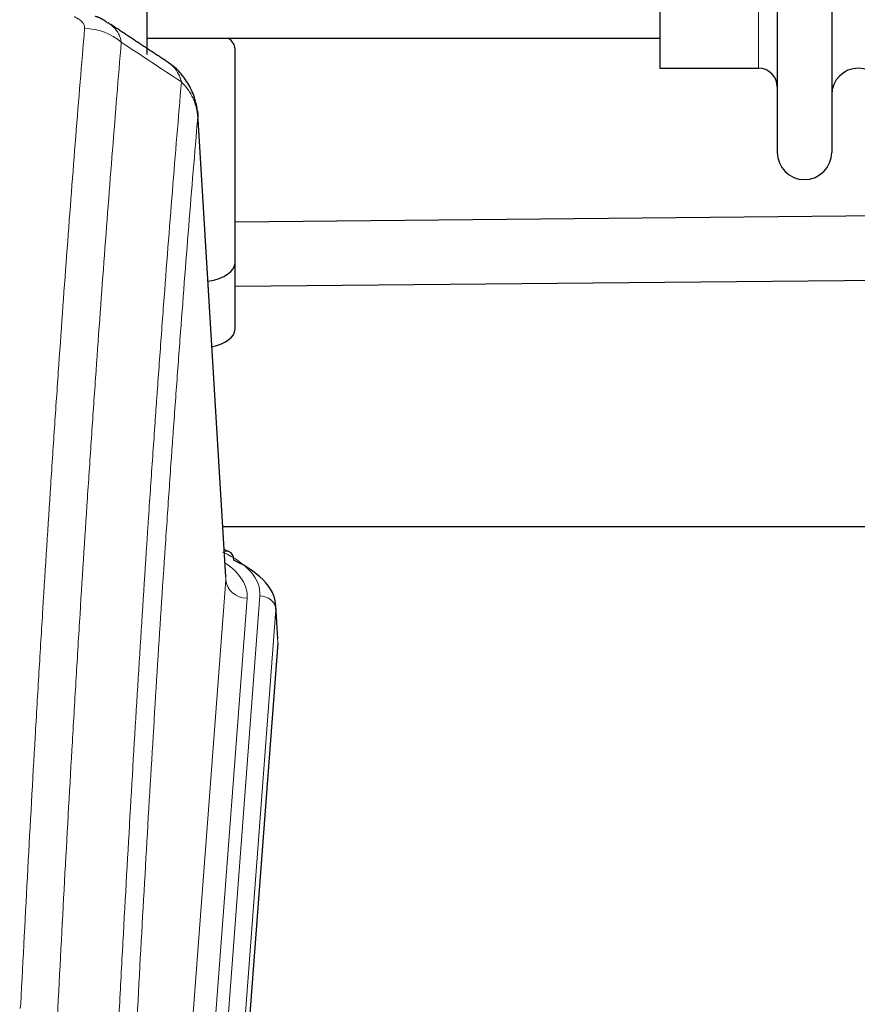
# Model space of a CAD drawing. Header units: inches. Extents: x 0 to 23760, y -13 to 16800.
# Tile 210 of 247: x 16065 to 16221, y 14659 to 14843. Entities that reach past the tile are written whole.
import ezdxf

# ---------------------------------------------------------------- set-up
doc = ezdxf.new("R2010")
doc.units = ezdxf.units.IN
doc.layers.add('254', color=7, linetype='Continuous', true_color=0xffffff)

msp = doc.modelspace()

# ---------------------------------------------------------------- linework, layer by layer
at = {"layer": '254', "color": 2, "linetype": 'Continuous', "lineweight": 25}
for p, q in [((16088.497, 15021.452), (16088.497, 14836.873)), ((16206.497, 15020.352), (16206.497, 14818.552)), ((16216.697, 15020.352), (16216.697, 14818.552)), ((16184.497, 15004.602), (16184.497, 14834.302)), ((16088.497, 14839.952), (16184.497, 14839.952)), ((16104.997, 14797.852), (16104.997, 14837.926)), ((16184.497, 14834.302), (16202.997, 14834.302)), ((16103.265, 14739.104), (16098.014, 14825.741)), ((16277.852, 14807.134), (16104.997, 14805.496)), ((16104.997, 14785.434), (16104.997, 14797.852)), ((16104.997, 14793.496), (16277.966, 14795.135)), ((16102.737, 14748.499), (16268.921, 14748.499)), ((16103.896, 14743.811), (16102.953, 14744.247)), ((16113.024, 14727.471), (16112.644, 14733.753)), ((16113.019, 14726.688), (16099.901, 14553.234))]:
    msp.add_line(p, q, dxfattribs=at)
at = {"layer": '254', "color": 110, "linetype": 'Continuous', "lineweight": 13}
for p, q in [((16202.997, 15004.602), (16202.997, 14834.302)), ((16103.26, 14738.529), (16098.013, 14825.118)), ((16090.194, 14565.756), (16103.26, 14738.529)), ((16107.252, 14735.102), (16094.186, 14562.329)), ((16096.533, 14562.177), (16109.644, 14735.537)), ((16112.638, 14732.967), (16099.527, 14559.607)), ((16113.019, 14726.688), (16112.638, 14732.967))]:
    msp.add_line(p, q, dxfattribs=at)
at = {"layer": '254', "color": 2, "linetype": 'Continuous', "lineweight": 25}
for centre, radius, start, end in [((16202.997, 14830.802), 3.5, 0, 90), ((16221.697, 14829.302), 5, 0, 180), ((16211.597, 14818.552), 5.1, 180, 0)]:
    msp.add_arc(centre, radius, start, end, dxfattribs=at)
at = {"layer": '254', "color": 110, "linetype": 'Continuous', "lineweight": 13}
for centre, major_axis, ratio, start_param, end_param in [((16076.822, 14832.724), (-9.964, 0.842), 0.9013977, 4.0286278, 4.7884472), ((16085.625, 14735.911), (24.034, 0.016), 0.461198, 6.2480186, 7.0671317), ((16102.639, 14741.087), (1.258, 2.724), 0.6272114, 6.2831797, 6.7581181), ((16083.233, 14735.476), (24.034, 0.016), 0.461198, 6.2480186, 6.8801307), ((16107.252, 14738.65), (3.989, -0.302), 0.8864705, 3.2608937, 4.7793301), ((16109.644, 14732.876), (2.991, -0.226), 0.8864705, 0.119301, 1.6377375)]:
    msp.add_ellipse(centre, major_axis=major_axis, ratio=ratio, start_param=start_param, end_param=end_param, dxfattribs=at)
at = {"layer": '254', "color": 2, "linetype": 'Continuous', "lineweight": 25}
for centre, major_axis, ratio, start_param, end_param in [((16096.997, 14837.926), (-8, 0), 0.4617486, 3.1415927, 3.722063), ((16096.997, 14797.852), (-8, 0), 0.4617486, 1.9439586, 3.1415927), ((16096.997, 14785.434), (-8, 0), 0.4617486, 2.0459273, 3.1415927), ((16102.639, 14741.087), (1.258, 2.724), 0.6272114, 5.3993548, 6.2831797), ((16085.625, 14733.25), (27.03, 0.194), 0.4633579, 6.2451225, 7.0642357)]:
    msp.add_ellipse(centre, major_axis=major_axis, ratio=ratio, start_param=start_param, end_param=end_param, dxfattribs=at)
at = {"layer": '254', "color": 110, "linetype": 'Continuous', "lineweight": 13}
for points, knots in [([(16074.85, 14843.946), (16075.016, 14843.873), (16075.174, 14843.798), (16075.36, 14843.699), (16075.397, 14843.679), (16075.469, 14843.638), (16075.505, 14843.618), (16075.609, 14843.556), (16075.676, 14843.515), (16075.869, 14843.388), (16076.103, 14843.214), (16076.294, 14843.03), (16076.42, 14842.889), (16076.459, 14842.841), (16076.513, 14842.768), (16076.531, 14842.744), (16076.564, 14842.695), (16076.58, 14842.67), (16076.656, 14842.548), (16076.704, 14842.449), (16076.777, 14842.249), (16076.801, 14842.149), (16076.828, 14841.947), (16076.831, 14841.846), (16076.822, 14841.744)], [0, 0, 0, 0, 0.125, 0.125, 0.15625, 0.15625, 0.1875, 0.1875, 0.25, 0.25, 0.375, 0.5, 0.5, 0.5625, 0.5625, 0.59375, 0.59375, 0.625, 0.625, 0.75, 0.75, 0.875, 0.875, 1, 1, 1, 1]), ([(16081.22, 14842.811), (16081.229, 14842.804), (16081.239, 14842.798), (16081.481, 14842.639), (16081.916, 14842.315), (16082.289, 14841.956), (16082.545, 14841.674), (16082.626, 14841.577), (16082.742, 14841.43), (16082.78, 14841.38), (16082.853, 14841.279), (16082.889, 14841.228), (16083.061, 14840.972), (16083.182, 14840.761), (16083.389, 14840.324), (16083.563, 14839.875), (16083.669, 14839.399), (16083.705, 14839.155)], [0, 0, 0, 0, 0.0068075, 0.0068075, 0.1723396, 0.3378717, 0.3378717, 0.4206377, 0.4206377, 0.4620207, 0.4620207, 0.5034038, 0.5034038, 0.6689358, 0.6689358, 0.8344679, 1, 1, 1, 1]), ([(16064.864, 14659.092), (16065.301, 14667.671), (16066.192, 14684.59), (16067.112, 14701.032), (16067.814, 14713.185), (16068.05, 14717.206), (16068.526, 14725.189), (16068.766, 14729.15), (16069.491, 14740.945), (16069.982, 14748.687), (16070.606, 14758.211), (16070.731, 14760.109), (16070.983, 14763.887), (16071.361, 14769.532), (16071.743, 14775.106), (16072.514, 14786.16), (16073.556, 14800.649), (16075.164, 14821.634), (16076.265, 14835.124), (16076.822, 14841.744)], [0, 0, 0, 0, 0.125, 0.25, 0.25, 0.3125, 0.3125, 0.375, 0.375, 0.5, 0.5, 0.53125, 0.53125, 0.5625, 0.625, 0.625, 0.75, 0.875, 1, 1, 1, 1]), ([(16083.705, 14839.155), (16083.147, 14832.542), (16082.045, 14819.068), (16080.435, 14798.107), (16079.392, 14783.635), (16078.62, 14772.593), (16078.237, 14767.025), (16077.858, 14761.388), (16077.607, 14757.613), (16077.481, 14755.719), (16076.857, 14746.205), (16076.365, 14738.473), (16075.639, 14726.691), (16075.398, 14722.734), (16074.922, 14714.761), (16074.686, 14710.745), (16073.983, 14698.606), (16073.061, 14682.183), (16072.169, 14665.285), (16071.731, 14656.716)], [0, 0, 0, 0, 0.125, 0.25, 0.375, 0.375, 0.4375, 0.46875, 0.46875, 0.5, 0.5, 0.625, 0.625, 0.6875, 0.6875, 0.75, 0.75, 0.875, 1, 1, 1, 1]), ([(16092.497, 14835.362), (16092.697, 14835.229), (16092.888, 14835.086), (16093.253, 14834.772), (16093.428, 14834.601), (16093.916, 14834.055), (16094.193, 14833.646), (16094.65, 14832.748), (16094.828, 14832.259), (16094.957, 14831.734)], [0, 0, 0, 0, 0.1617419, 0.1617419, 0.3293935, 0.3293935, 0.6646968, 0.6646968, 1, 1, 1, 1]), ([(16082.728, 14646.494), (16082.784, 14647.584), (16082.84, 14648.672), (16082.952, 14650.845), (16083.12, 14654.098), (16083.516, 14661.649), (16083.859, 14668.05), (16084.552, 14680.76), (16085.493, 14697.457), (16086.951, 14721.759), (16087.956, 14737.463), (16088.529, 14746.157), (16088.593, 14747.121), (16088.721, 14749.045), (16088.914, 14751.925), (16089.365, 14758.604), (16089.757, 14764.256), (16090.085, 14768.927), (16090.151, 14769.859), (16090.283, 14771.719), (16090.481, 14774.503), (16090.946, 14780.957), (16091.349, 14786.415), (16092.161, 14797.234), (16093.258, 14811.399), (16094.386, 14825.043), (16094.957, 14831.734)], [0, 0, 0, 0, 0.015625, 0.015625, 0.03125, 0.0625, 0.125, 0.125, 0.25, 0.375, 0.5, 0.5, 0.515625, 0.515625, 0.53125, 0.5625, 0.625, 0.625, 0.640625, 0.640625, 0.65625, 0.6875, 0.75, 0.75, 0.875, 1, 1, 1, 1]), ([(16094.957, 14831.734), (16095.183, 14831.511), (16095.4, 14831.278), (16095.81, 14830.796), (16096.004, 14830.547), (16096.368, 14830.033), (16096.538, 14829.769), (16096.852, 14829.228), (16096.997, 14828.951), (16097.258, 14828.387), (16097.375, 14828.1), (16097.581, 14827.518), (16097.67, 14827.223), (16097.893, 14826.33), (16097.983, 14825.724), (16098.013, 14825.118)], [0, 0, 0, 0, 0.125, 0.125, 0.25, 0.25, 0.375, 0.375, 0.5, 0.5, 0.625, 0.625, 0.75, 0.75, 1, 1, 1, 1]), ([(16098.013, 14825.118), (16097.443, 14818.445), (16096.318, 14804.84), (16095.224, 14790.715), (16094.415, 14779.927), (16094.013, 14774.484), (16093.549, 14768.049), (16093.351, 14765.273), (16093.22, 14763.418), (16093.154, 14762.489), (16092.827, 14757.832), (16092.436, 14752.196), (16091.986, 14745.538), (16091.794, 14742.666), (16091.666, 14740.748), (16091.603, 14739.786), (16091.03, 14731.118), (16090.029, 14715.462), (16088.574, 14691.235), (16087.168, 14666.267), (16086.262, 14649.126), (16085.817, 14640.432)], [0, 0, 0, 0, 0.125, 0.25, 0.25, 0.3125, 0.34375, 0.359375, 0.359375, 0.375, 0.375, 0.4375, 0.46875, 0.484375, 0.484375, 0.5, 0.5, 0.625, 0.75, 0.875, 1, 1, 1, 1]), ([(16064.864, 14659.092), (16064.857, 14658.958), (16064.838, 14658.825), (16064.775, 14658.56), (16064.732, 14658.428), (16064.676, 14658.297)], [0, 0, 0, 0, 0.5, 0.5, 1, 1, 1, 1])]:
    msp.add_open_spline(points, degree=3, knots=knots, dxfattribs=at)
at = {"layer": '254', "color": 2, "linetype": 'Continuous', "lineweight": 25}
for points in [[(16081.138, 14842.751), (16080.106, 14843.653), (16078.783, 14844.011)], [(16092.467, 14835.382), (16086.852, 14839.088), (16081.23, 14842.805)]]:
    msp.add_open_spline(points, degree=2, dxfattribs=at)
at = {"layer": '254', "color": 110, "linetype": 'Continuous', "lineweight": 13}
msp.add_open_spline([(16094.957, 14831.734), (16091.208, 14834.205), (16087.458, 14836.678), (16083.705, 14839.155)], degree=3, dxfattribs=at)
at = {"layer": '254', "color": 2, "linetype": 'Continuous', "lineweight": 25}
for points, knots in [([(16097.931, 14826.401), (16097.819, 14827.351), (16097.376, 14829.19), (16096.083, 14831.806), (16094.402, 14833.903), (16093.111, 14834.946), (16092.49, 14835.366)], [0, 0, 0, 0, 0.2790385, 0.5536712, 0.8024065, 1, 1, 1, 1]), ([(16097.929, 14826.408), (16097.94, 14826.351), (16097.996, 14826.043), (16098.023, 14825.706), (16098.023, 14825.401), (16098.022, 14825.33), (16098.02, 14825.26), (16098.017, 14825.189), (16098.014, 14825.142), (16098.013, 14825.118)], [0, 0, 0, 0, 0.135601, 0.730798, 0.7844814, 0.8382432, 0.8920836, 0.9460025, 1, 1, 1, 1])]:
    msp.add_open_spline(points, degree=3, knots=knots, dxfattribs=at)

doc.saveas('drawing.dxf')
